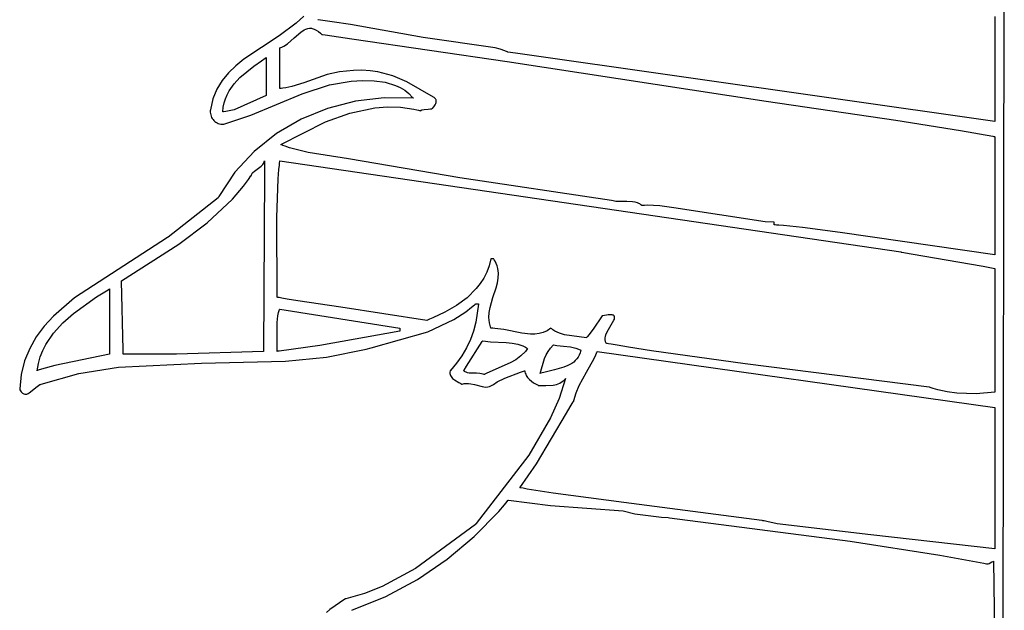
# Model space of a CAD drawing. Extents: x -74.1 to 10.8, y -36.7 to 44.6.
# Tile 87 of 199: x -59.6 to -57.2, y 26.3 to 27.8. Entities that reach past the tile are written whole.
import ezdxf

# ---------------------------------------------------------------- set-up
doc = ezdxf.new("R2010")
doc.units = 0

msp = doc.modelspace()

# ---------------------------------------------------------------- linework, layer by layer
at = {"layer": 'Layer 1', "color": 7, "linetype": 'CONTINUOUS'}
for p, q in [((-57.176574, 28.304436), (-57.18401, 24.47084)), ((-58.897073, 27.762936), (-58.91567, 27.74564)), ((-57.199976, 27.761651), (-57.199976, 27.576452)), ((-58.91567, 27.74564), (-58.957219, 27.714816)), ((-58.887211, 27.732562), (-58.882748, 27.733203)), ((-58.882748, 27.733203), (-58.880468, 27.73324)), ((-58.880468, 27.73324), (-58.878154, 27.733074)), ((-58.878154, 27.733074), (-58.875803, 27.732695)), ((-58.875803, 27.732695), (-58.870981, 27.731256)), ((-58.862394, 27.754239), (-58.862439, 27.754245)), ((-58.862038, 27.754191), (-58.862394, 27.754239)), ((-58.861327, 27.754095), (-58.862038, 27.754191)), ((-58.849953, 27.752522), (-58.861327, 27.754095)), ((-58.827292, 27.749206), (-58.849953, 27.752522)), ((-58.782261, 27.742003), (-58.827292, 27.749206)), ((-58.603734, 27.710421), (-58.782261, 27.742003)), ((-58.957219, 27.714816), (-59.044165, 27.65713)), ((-58.93713, 27.694793), (-58.92038, 27.709596)), ((-58.92038, 27.709596), (-58.904122, 27.723944)), ((-58.904122, 27.723944), (-58.89582, 27.729299)), ((-58.89582, 27.729299), (-58.891563, 27.731233)), ((-58.891563, 27.731233), (-58.887211, 27.732562)), ((-58.870981, 27.731256), (-58.865984, 27.72884)), ((-58.865984, 27.72884), (-58.860795, 27.725366)), ((-58.860795, 27.725366), (-58.855395, 27.720751)), ((-58.855395, 27.720751), (-58.85401, 27.719409)), ((-58.85401, 27.719409), (-58.853312, 27.718709)), ((-58.853312, 27.718709), (-58.852962, 27.718352)), ((-58.852962, 27.718352), (-58.852786, 27.718171)), ((-58.852717, 27.718134), (-58.852399, 27.718088)), ((-58.852399, 27.718088), (-58.850831, 27.717858)), ((-58.850831, 27.717858), (-58.844164, 27.716883)), ((-58.844164, 27.716883), (-58.778676, 27.707299)), ((-58.426632, 27.684657), (-58.603734, 27.710421)), ((-58.955531, 27.683976), (-58.955531, 27.684775)), ((-58.955513, 27.684811), (-58.950701, 27.686566)), ((-58.950701, 27.686566), (-58.946046, 27.68887)), ((-58.946046, 27.68887), (-58.93713, 27.694793)), ((-58.778676, 27.707299), (-58.397201, 27.651475)), ((-58.41434, 27.682033), (-58.426632, 27.684657)), ((-58.991411, 27.659497), (-58.989104, 27.661037)), ((-58.989104, 27.661037), (-58.98896, 27.661133)), ((-58.98896, 27.661133), (-58.988888, 27.661181)), ((-58.988866, 27.661159), (-58.988866, 27.660997)), ((-58.988866, 27.660997), (-58.988866, 27.660305)), ((-58.988866, 27.660305), (-58.988866, 27.653198)), ((-58.955531, 27.600448), (-58.955531, 27.683976)), ((-58.402707, 27.677888), (-58.41434, 27.682033)), ((-58.397209, 27.67509), (-58.402707, 27.677888)), ((-58.397035, 27.675057), (-58.397176, 27.675081)), ((-58.396471, 27.674963), (-58.397035, 27.675057)), ((-58.395343, 27.674775), (-58.396471, 27.674963)), ((-58.377278, 27.671784), (-58.395343, 27.674775)), ((-57.199999, 27.504254), (-58.377278, 27.671784)), ((-59.063877, 27.641219), (-59.081811, 27.623919)), ((-59.044165, 27.65713), (-59.063877, 27.641219)), ((-59.053455, 27.612136), (-59.019109, 27.640394)), ((-59.019109, 27.640394), (-59.000674, 27.65327)), ((-59.000674, 27.65327), (-58.991411, 27.659497)), ((-58.988866, 27.653198), (-58.988866, 27.56814)), ((-58.397201, 27.651475), (-57.761152, 27.554324)), ((-59.081811, 27.623919), (-59.097481, 27.604833)), ((-59.068128, 27.596291), (-59.053455, 27.612136)), ((-58.839609, 27.619289), (-58.89695, 27.599126)), ((-58.809294, 27.62605), (-58.839609, 27.619289)), ((-58.774582, 27.629001), (-58.809294, 27.62605)), ((-58.753955, 27.629842), (-58.774582, 27.629001)), ((-58.73406, 27.628759), (-58.753955, 27.629842)), ((-58.714836, 27.625942), (-58.73406, 27.628759)), ((-58.678158, 27.615877), (-58.714836, 27.625942)), ((-58.643439, 27.601188), (-58.678158, 27.615877)), ((-59.097481, 27.604833), (-59.110403, 27.583565)), ((-59.08031, 27.578993), (-59.068128, 27.596291)), ((-58.955531, 27.586456), (-58.955531, 27.600448)), ((-58.925822, 27.59012), (-58.940713, 27.586847)), ((-58.89695, 27.599126), (-58.925822, 27.59012)), ((-58.900778, 27.572007), (-58.833815, 27.594025)), ((-58.833815, 27.594025), (-58.780612, 27.602802)), ((-58.780612, 27.602802), (-58.752456, 27.604686)), ((-58.752456, 27.604686), (-58.724281, 27.604082)), ((-58.724281, 27.604082), (-58.696996, 27.600321)), ((-58.696996, 27.600321), (-58.67151, 27.592733)), ((-58.67151, 27.592733), (-58.659726, 27.587295)), ((-58.577944, 27.56409), (-58.643439, 27.601188)), ((-59.110403, 27.583565), (-59.120094, 27.559716)), ((-59.089384, 27.560009), (-59.085274, 27.569726)), ((-59.085274, 27.569726), (-59.08031, 27.578993)), ((-58.988866, 27.56814), (-59.067577, 27.532985)), ((-59.026682, 27.519949), (-58.900778, 27.572007)), ((-58.955531, 27.58512), (-58.955531, 27.586456)), ((-58.955531, 27.584844), (-58.955531, 27.58512)), ((-58.95545, 27.584817), (-58.955511, 27.584811)), ((-58.955328, 27.584828), (-58.95545, 27.584817)), ((-58.955085, 27.584851), (-58.955328, 27.584828)), ((-58.954112, 27.584948), (-58.955085, 27.584851)), ((-58.952174, 27.585156), (-58.954112, 27.584948)), ((-58.948322, 27.585639), (-58.952174, 27.585156)), ((-58.940713, 27.586847), (-58.948322, 27.585639)), ((-58.659726, 27.587295), (-58.648732, 27.580648)), ((-58.648732, 27.580648), (-58.638642, 27.57271)), ((-58.638642, 27.57271), (-58.629571, 27.563396)), ((-58.629571, 27.563396), (-58.628514, 27.562131)), ((-58.576274, 27.562897), (-58.577944, 27.56409)), ((-57.199976, 27.576452), (-57.199976, 27.510137)), ((-59.120094, 27.559716), (-59.126068, 27.532892)), ((-59.094729, 27.539109), (-59.092561, 27.549813)), ((-59.092561, 27.549813), (-59.089384, 27.560009)), ((-58.769745, 27.554022), (-58.838157, 27.536278)), ((-58.699229, 27.562447), (-58.769745, 27.554022)), ((-58.722345, 27.538027), (-58.690817, 27.540425)), ((-58.627852, 27.561204), (-58.699229, 27.562447)), ((-58.690817, 27.540425), (-58.658957, 27.539407)), ((-58.658957, 27.539407), (-58.626847, 27.534545)), ((-58.628514, 27.562131), (-58.627993, 27.56149)), ((-58.627993, 27.56149), (-58.627852, 27.561204)), ((-58.58192, 27.534811), (-58.577677, 27.539992)), ((-58.577677, 27.539992), (-58.574095, 27.545294)), ((-58.574979, 27.561765), (-58.576274, 27.562897)), ((-58.573902, 27.560605), (-58.574979, 27.561765)), ((-58.574095, 27.545294), (-58.572758, 27.547949)), ((-58.57303, 27.55942), (-58.573902, 27.560605)), ((-58.572354, 27.558211), (-58.57303, 27.55942)), ((-58.572758, 27.547949), (-58.571832, 27.550584)), ((-58.571863, 27.556981), (-58.572354, 27.558211)), ((-58.571548, 27.555732), (-58.571863, 27.556981)), ((-58.571832, 27.550584), (-58.57155, 27.55189)), ((-58.57155, 27.55189), (-58.571402, 27.553184)), ((-58.571398, 27.554466), (-58.571548, 27.555732)), ((-58.571402, 27.553184), (-58.571398, 27.554466)), ((-57.761152, 27.554324), (-57.443028, 27.50748)), ((-59.126378, 27.530473), (-59.126429, 27.526908)), ((-59.126429, 27.526908), (-59.126114, 27.523457)), ((-59.126068, 27.532892), (-59.126378, 27.530473)), ((-59.126114, 27.523457), (-59.125451, 27.52014)), ((-59.125451, 27.52014), (-59.124456, 27.516974)), ((-59.124456, 27.516974), (-59.123149, 27.513977)), ((-59.095811, 27.527867), (-59.094729, 27.539109)), ((-59.095697, 27.527873), (-59.095782, 27.527866)), ((-59.095355, 27.527898), (-59.095697, 27.527873)), ((-59.093992, 27.528008), (-59.095355, 27.527898)), ((-59.088583, 27.528591), (-59.093992, 27.528008)), ((-59.093024, 27.497312), (-59.026682, 27.519949)), ((-59.067577, 27.532985), (-59.088583, 27.528591)), ((-58.838157, 27.536278), (-58.903221, 27.509567)), ((-58.843496, 27.502849), (-58.784078, 27.524698)), ((-58.784078, 27.524698), (-58.722345, 27.538027)), ((-58.626847, 27.534545), (-58.618791, 27.532678)), ((-58.618791, 27.532678), (-58.614759, 27.531643)), ((-58.614759, 27.531643), (-58.612742, 27.531099)), ((-58.612742, 27.531099), (-58.611734, 27.530821)), ((-58.611734, 27.530821), (-58.611229, 27.53068)), ((-58.611229, 27.53068), (-58.611103, 27.530645)), ((-58.611083, 27.530642), (-58.606502, 27.532461)), ((-58.606502, 27.532461), (-58.601547, 27.533655)), ((-58.601547, 27.533655), (-58.591043, 27.534693)), ((-58.591043, 27.534693), (-58.585759, 27.5348)), ((-58.585759, 27.5348), (-58.583166, 27.534809)), ((-58.583166, 27.534809), (-58.582526, 27.534809)), ((-58.582526, 27.534809), (-58.582207, 27.534809)), ((-58.582207, 27.534809), (-58.582048, 27.534809)), ((-58.582048, 27.534809), (-58.581969, 27.534809)), ((-59.123149, 27.513977), (-59.121547, 27.511167)), ((-59.121547, 27.511167), (-59.119668, 27.508562)), ((-59.119668, 27.508562), (-59.11753, 27.50618)), ((-59.11753, 27.50618), (-59.115151, 27.504038)), ((-59.115151, 27.504038), (-59.112548, 27.502155)), ((-59.112548, 27.502155), (-59.109741, 27.500549)), ((-59.109741, 27.500549), (-59.106747, 27.499237)), ((-59.106747, 27.499237), (-59.103583, 27.498238)), ((-59.103583, 27.498238), (-59.100268, 27.497569)), ((-59.100268, 27.497569), (-59.09682, 27.497248)), ((-59.09682, 27.497248), (-59.093256, 27.497294)), ((-59.093256, 27.497294), (-59.093143, 27.497302)), ((-59.093143, 27.497302), (-59.093024, 27.497312)), ((-58.903221, 27.509567), (-58.963692, 27.47424)), ((-58.952752, 27.447308), (-58.843496, 27.502849)), ((-57.443028, 27.50748), (-57.284078, 27.481553)), ((-57.199976, 27.510137), (-57.199976, 27.504755)), ((-57.199976, 27.504755), (-57.199976, 27.504323)), ((-57.199976, 27.504323), (-57.199976, 27.504253)), ((-58.963692, 27.47424), (-59.018326, 27.430648)), ((-57.284078, 27.481553), (-57.204648, 27.467595)), ((-57.204648, 27.467595), (-57.202166, 27.467147)), ((-57.202166, 27.467147), (-57.200925, 27.466922)), ((-57.200925, 27.466922), (-57.200305, 27.46681)), ((-57.200305, 27.46681), (-57.199995, 27.466754)), ((-57.199976, 27.466744), (-57.199976, 27.466693)), ((-57.199976, 27.466693), (-57.199976, 27.466439)), ((-58.952636, 27.447256), (-58.952718, 27.44729)), ((-58.952472, 27.447188), (-58.952636, 27.447256)), ((-58.952143, 27.447053), (-58.952472, 27.447188)), ((-58.950823, 27.446515), (-58.952143, 27.447053)), ((-58.948171, 27.445458), (-58.950823, 27.446515)), ((-58.942813, 27.443419), (-58.948171, 27.445458)), ((-58.931888, 27.439622), (-58.942813, 27.443419)), ((-57.199976, 27.466439), (-57.199976, 27.465341)), ((-57.199976, 27.465341), (-57.199976, 27.453734)), ((-57.199976, 27.453734), (-57.199976, 27.200248)), ((-59.018326, 27.430648), (-59.065878, 27.379141)), ((-58.885817, 27.427632), (-58.931888, 27.439622)), ((-58.786706, 27.412567), (-58.885817, 27.427632)), ((-59.018107, 27.381651), (-59.001243, 27.394496)), ((-59.001243, 27.394496), (-58.997593, 27.39846)), ((-58.997593, 27.39846), (-58.996019, 27.40066)), ((-58.996019, 27.40066), (-58.994652, 27.40303)), ((-58.994652, 27.40303), (-58.993523, 27.405589)), ((-58.993523, 27.405589), (-58.993058, 27.406945)), ((-58.99305, 27.4039), (-58.993201, 27.378458)), ((-58.993058, 27.406945), (-58.993044, 27.406988)), ((-58.993036, 27.406337), (-58.99305, 27.4039)), ((-58.993032, 27.406902), (-58.993036, 27.406337)), ((-58.993032, 27.407016), (-58.993032, 27.406902)), ((-58.957804, 27.385802), (-58.956676, 27.39704)), ((-58.956676, 27.39704), (-58.956055, 27.40261)), ((-58.956055, 27.40261), (-58.95573, 27.405382)), ((-58.95573, 27.405382), (-58.955564, 27.406765)), ((-58.955564, 27.406765), (-58.955543, 27.406937)), ((-58.955543, 27.406937), (-58.955532, 27.407024)), ((-58.955532, 27.407024), (-58.955348, 27.407001)), ((-58.955348, 27.407001), (-57.430531, 27.18342)), ((-58.513743, 27.365487), (-58.786706, 27.412567)), ((-59.065878, 27.379141), (-59.105106, 27.320071)), ((-59.032397, 27.361828), (-59.026706, 27.370392)), ((-59.026706, 27.370392), (-59.026532, 27.370661)), ((-59.026532, 27.370661), (-59.026445, 27.370796)), ((-59.026445, 27.370796), (-59.026402, 27.370864)), ((-59.026402, 27.370864), (-59.02638, 27.370898)), ((-59.026366, 27.370921), (-59.025578, 27.372981)), ((-59.025578, 27.372981), (-59.024514, 27.374906)), ((-59.024514, 27.374906), (-59.023205, 27.376717)), ((-59.023205, 27.376717), (-59.021681, 27.378432)), ((-59.021681, 27.378432), (-59.018107, 27.381651)), ((-58.993201, 27.378458), (-58.995811, 26.938975)), ((-58.959639, 27.362961), (-58.957804, 27.385802)), ((-59.044526, 27.345099), (-59.032397, 27.361828)), ((-58.962635, 27.267841), (-58.959639, 27.362961)), ((-58.140761, 27.30992), (-58.513743, 27.365487)), ((-59.071484, 27.313167), (-59.044526, 27.345099)), ((-59.107067, 27.316635), (-59.229706, 27.21999)), ((-59.133984, 27.254843), (-59.071484, 27.313167)), ((-59.10672, 27.317122), (-59.107067, 27.316635)), ((-59.106184, 27.318107), (-59.10672, 27.317122)), ((-59.105106, 27.320071), (-59.106184, 27.318107)), ((-58.1372, 27.308862), (-58.140761, 27.30992)), ((-58.130706, 27.307571), (-58.1372, 27.308862)), ((-58.103134, 27.307174), (-58.130706, 27.307571)), ((-58.089619, 27.306836), (-58.103134, 27.307174)), ((-58.083237, 27.305882), (-58.089619, 27.306836)), ((-58.077222, 27.304118), (-58.083237, 27.305882)), ((-58.07438, 27.302866), (-58.077222, 27.304118)), ((-58.071663, 27.301332), (-58.07438, 27.302866)), ((-58.069081, 27.299487), (-58.071663, 27.301332)), ((-58.066647, 27.297307), (-58.069081, 27.299487)), ((-58.065316, 27.297446), (-58.066138, 27.297361)), ((-58.063655, 27.297602), (-58.065316, 27.297446)), ((-58.060267, 27.297856), (-58.063655, 27.297602)), ((-58.053243, 27.298145), (-58.060267, 27.297856)), ((-58.02237, 27.296708), (-58.053243, 27.298145)), ((-58.066547, 27.297316), (-58.066598, 27.297311)), ((-58.066138, 27.297361), (-58.066547, 27.297316)), ((-57.988436, 27.292053), (-58.02237, 27.296708)), ((-57.763725, 27.257645), (-57.988436, 27.292053)), ((-59.203694, 27.202832), (-59.133984, 27.254843)), ((-58.962475, 27.072339), (-58.962635, 27.267841)), ((-57.741663, 27.257029), (-57.763725, 27.257645)), ((-57.741646, 27.256972), (-57.741646, 27.257028)), ((-57.741646, 27.251171), (-57.741646, 27.256972)), ((-57.741646, 27.250199), (-57.741646, 27.251171)), ((-57.741646, 27.250106), (-57.741646, 27.250199)), ((-57.741572, 27.25008), (-57.741646, 27.250085)), ((-57.74148, 27.250073), (-57.741572, 27.25008)), ((-57.740744, 27.250022), (-57.74148, 27.250073)), ((-57.739271, 27.249919), (-57.740744, 27.250022)), ((-57.736327, 27.249707), (-57.739271, 27.249919)), ((-57.730446, 27.249266), (-57.736327, 27.249707)), ((-57.718708, 27.248317), (-57.730446, 27.249266)), ((-57.672043, 27.24369), (-57.718708, 27.248317)), ((-57.579608, 27.231271), (-57.672043, 27.24369)), ((-57.200031, 27.176479), (-57.579608, 27.231271)), ((-59.231423, 27.218884), (-59.4599, 27.07095)), ((-59.34441, 27.112592), (-59.203694, 27.202832)), ((-59.229706, 27.21999), (-59.231423, 27.218884)), ((-57.430518, 27.183417), (-57.430478, 27.18341)), ((-57.430478, 27.18341), (-57.430046, 27.183335)), ((-57.430046, 27.183335), (-57.427936, 27.182966)), ((-57.427936, 27.182966), (-57.405224, 27.178998)), ((-57.405224, 27.178998), (-57.22869, 27.148157)), ((-57.199976, 27.200248), (-57.199976, 27.176477)), ((-58.437479, 27.166736), (-58.441622, 27.149747)), ((-58.437358, 27.16675), (-58.437476, 27.16675)), ((-58.436612, 27.16675), (-58.437358, 27.16675)), ((-58.431294, 27.16675), (-58.436612, 27.16675)), ((-58.43061, 27.16675), (-58.431294, 27.16675)), ((-58.430546, 27.16675), (-58.43061, 27.16675)), ((-58.430489, 27.166685), (-58.43052, 27.166733)), ((-58.430426, 27.16659), (-58.430489, 27.166685)), ((-58.429931, 27.165825), (-58.430426, 27.16659)), ((-58.428978, 27.164297), (-58.429931, 27.165825)), ((-58.427217, 27.161249), (-58.428978, 27.164297)), ((-58.424256, 27.155182), (-58.427217, 27.161249)), ((-58.421995, 27.149148), (-58.424256, 27.155182)), ((-57.199976, 27.176475), (-57.200031, 27.176479)), ((-58.447388, 27.133975), (-58.454646, 27.119353)), ((-58.441622, 27.149747), (-58.447388, 27.133975)), ((-58.420383, 27.143145), (-58.421995, 27.149148)), ((-58.419366, 27.137166), (-58.420383, 27.143145)), ((-58.41889, 27.131207), (-58.419366, 27.137166)), ((-58.41935, 27.119332), (-58.41889, 27.131207)), ((-57.22869, 27.148157), (-57.203892, 27.143824)), ((-57.203892, 27.143824), (-57.199998, 27.143144)), ((-57.199976, 27.143123), (-57.199976, 27.143069)), ((-57.199976, 27.143069), (-57.199976, 27.142498)), ((-57.199976, 27.142498), (-57.199976, 27.139713)), ((-57.199976, 27.139713), (-57.199976, 27.109747)), ((-59.34441, 27.112094), (-59.344421, 27.112572)), ((-59.34051, 26.943052), (-59.34441, 27.112094)), ((-58.463262, 27.105812), (-58.473107, 27.093285)), ((-58.454646, 27.119353), (-58.463262, 27.105812)), ((-58.42442, 27.095623), (-58.421335, 27.107483)), ((-58.421335, 27.107483), (-58.41935, 27.119332)), ((-57.199976, 27.109747), (-57.199976, 26.87685)), ((-59.405759, 27.073038), (-59.377413, 27.090798)), ((-59.377413, 27.090798), (-59.373943, 27.092922)), ((-59.373943, 27.092922), (-59.373727, 27.093054)), ((-59.373727, 27.093054), (-59.373619, 27.09312)), ((-59.373587, 27.093133), (-59.373587, 27.093077)), ((-59.373587, 27.093077), (-59.373587, 27.092798)), ((-59.373587, 27.092798), (-59.373587, 27.091599)), ((-59.373587, 27.091599), (-59.373587, 27.079294)), ((-58.473107, 27.093285), (-58.49595, 27.071005)), ((-58.432181, 27.071722), (-58.42442, 27.095623)), ((-59.4599, 27.07095), (-59.511499, 27.025947)), ((-59.462204, 27.032653), (-59.405759, 27.073038)), ((-59.373587, 27.079294), (-59.373587, 26.93203)), ((-58.96236, 27.072283), (-58.962462, 27.072303)), ((-58.962157, 27.072243), (-58.96236, 27.072283)), ((-58.960533, 27.071927), (-58.962157, 27.072243)), ((-58.957282, 27.0713), (-58.960533, 27.071927)), ((-58.950773, 27.070068), (-58.957282, 27.0713)), ((-58.937724, 27.067686), (-58.950773, 27.070068)), ((-58.911519, 27.063214), (-58.937724, 27.067686)), ((-58.805709, 27.047957), (-58.911519, 27.063214)), ((-58.49595, 27.071005), (-58.522119, 27.051972)), ((-58.475275, 27.055381), (-58.474976, 27.05564)), ((-58.474958, 27.05564), (-58.474812, 27.05564)), ((-58.474812, 27.05564), (-58.473113, 27.05564)), ((-58.473113, 27.05564), (-58.468526, 27.05564)), ((-58.468526, 27.05564), (-58.468062, 27.05564)), ((-58.468031, 27.05564), (-58.468045, 27.055342)), ((-58.439219, 27.047335), (-58.432181, 27.071722)), ((-59.488139, 27.009532), (-59.462204, 27.032653)), ((-58.960457, 27.026839), (-58.958658, 27.034517)), ((-58.958658, 27.034517), (-58.956148, 27.041718)), ((-58.956148, 27.041718), (-58.955779, 27.042582)), ((-58.955779, 27.042582), (-58.95559, 27.04301)), ((-58.95559, 27.04301), (-58.955542, 27.043117)), ((-58.955531, 27.04314), (-58.661087, 26.99592)), ((-58.59445, 27.01537), (-58.805709, 27.047957)), ((-58.550559, 27.035646), (-58.580214, 27.021487)), ((-58.522119, 27.051972), (-58.550559, 27.035646)), ((-58.528565, 27.017266), (-58.499006, 27.036574)), ((-58.499006, 27.036574), (-58.484804, 27.047424)), ((-58.484804, 27.047424), (-58.477855, 27.053169)), ((-58.477855, 27.053169), (-58.476133, 27.05464)), ((-58.476133, 27.05464), (-58.475275, 27.055381)), ((-58.468045, 27.055342), (-58.473998, 27.010706)), ((-58.442123, 27.022167), (-58.441401, 27.034867)), ((-58.441401, 27.034867), (-58.439219, 27.047335)), ((-59.511499, 27.025947), (-59.533949, 27.001189)), ((-59.511104, 26.984129), (-59.488139, 27.009532)), ((-58.96234, 27.010329), (-58.960457, 27.026839)), ((-58.962202, 26.974616), (-58.96234, 27.010329)), ((-58.594409, 27.01537), (-58.59445, 27.01537)), ((-58.59435, 27.015394), (-58.594409, 27.01537)), ((-58.594234, 27.015443), (-58.59435, 27.015394)), ((-58.5933, 27.015836), (-58.594234, 27.015443)), ((-58.591432, 27.016626), (-58.5933, 27.015836)), ((-58.591855, 26.986826), (-58.528565, 27.017266)), ((-58.587694, 27.018223), (-58.591432, 27.016626)), ((-58.580214, 27.021487), (-58.587694, 27.018223)), ((-58.473998, 27.010706), (-58.479825, 26.989167)), ((-58.440957, 27.009198), (-58.442123, 27.022167)), ((-58.437478, 26.995923), (-58.440957, 27.009198)), ((-58.16387, 27.026468), (-58.186071, 26.994104)), ((-58.163795, 27.026491), (-58.163857, 27.026477)), ((-58.163672, 27.026518), (-58.163795, 27.026491)), ((-58.162696, 27.026736), (-58.163672, 27.026518)), ((-58.149574, 27.028994), (-58.162696, 27.026736)), ((-58.151399, 26.987188), (-58.135251, 27.015815)), ((-58.144657, 27.029311), (-58.149574, 27.028994)), ((-58.140736, 27.029129), (-58.144657, 27.029311)), ((-58.139126, 27.02886), (-58.140736, 27.029129)), ((-58.137737, 27.028479), (-58.139126, 27.02886)), ((-58.13656, 27.027989), (-58.137737, 27.028479)), ((-58.135586, 27.027394), (-58.13656, 27.027989)), ((-58.135172, 27.027058), (-58.135586, 27.027394)), ((-58.135251, 27.015815), (-58.134172, 27.018664)), ((-58.134805, 27.026698), (-58.135172, 27.027058)), ((-58.134484, 27.026313), (-58.134805, 27.026698)), ((-58.134208, 27.025905), (-58.134484, 27.026313)), ((-58.133976, 27.025474), (-58.134208, 27.025905)), ((-58.134172, 27.018664), (-58.133551, 27.021245)), ((-58.133786, 27.025019), (-58.133976, 27.025474)), ((-58.133638, 27.024543), (-58.133786, 27.025019)), ((-58.13346, 27.023525), (-58.133638, 27.024543)), ((-58.133551, 27.021245), (-58.133434, 27.022424)), ((-58.133434, 27.022424), (-58.13346, 27.023525)), ((-59.533949, 27.001189), (-59.553553, 26.974673)), ((-59.530019, 26.956197), (-59.511104, 26.984129)), ((-58.661087, 26.988975), (-58.857762, 26.953967)), ((-58.731552, 26.947476), (-58.591855, 26.986826)), ((-58.661087, 26.995893), (-58.661087, 26.995803)), ((-58.661087, 26.995803), (-58.661087, 26.994907)), ((-58.661087, 26.994907), (-58.661087, 26.989185)), ((-58.661087, 26.989185), (-58.661087, 26.988985)), ((-58.479825, 26.989167), (-58.48753, 26.968254)), ((-58.437418, 26.995921), (-58.437459, 26.99592)), ((-58.437336, 26.995923), (-58.437418, 26.995921)), ((-58.436682, 26.995939), (-58.437336, 26.995923)), ((-58.435371, 26.995957), (-58.436682, 26.995939)), ((-58.432738, 26.995945), (-58.435371, 26.995957)), ((-58.427428, 26.995733), (-58.432738, 26.995945)), ((-58.405735, 26.99294), (-58.427428, 26.995733)), ((-58.361531, 26.983986), (-58.405735, 26.99294)), ((-58.339855, 26.981509), (-58.361531, 26.983986)), ((-58.309048, 26.985472), (-58.31902, 26.98282)), ((-58.299442, 26.989762), (-58.309048, 26.985472)), ((-58.290256, 26.99592), (-58.299442, 26.989762)), ((-58.2902, 26.995874), (-58.290237, 26.995904)), ((-58.2899, 26.995633), (-58.2902, 26.995874)), ((-58.289297, 26.995155), (-58.2899, 26.995633)), ((-58.288075, 26.994222), (-58.289297, 26.995155)), ((-58.285569, 26.992441), (-58.288075, 26.994222)), ((-58.280324, 26.989205), (-58.285569, 26.992441)), ((-58.268995, 26.983912), (-58.280324, 26.989205)), ((-58.256733, 26.979971), (-58.268995, 26.983912)), ((-58.186071, 26.994104), (-58.197081, 26.979668)), ((-58.154796, 26.979577), (-58.151399, 26.987188)), ((-59.553553, 26.974673), (-59.569855, 26.946205)), ((-58.962476, 26.938979), (-58.962202, 26.974616)), ((-58.497259, 26.902485), (-58.458348, 26.963141)), ((-58.48753, 26.968254), (-58.497098, 26.948046)), ((-58.458348, 26.963141), (-58.457091, 26.9651)), ((-58.457091, 26.9651), (-58.456921, 26.965364)), ((-58.456918, 26.965364), (-58.438508, 26.962985)), ((-58.438508, 26.962985), (-58.399922, 26.960918)), ((-58.399922, 26.960918), (-58.385314, 26.959492)), ((-58.385314, 26.959492), (-58.371429, 26.956883)), ((-58.329306, 26.981576), (-58.339855, 26.981509)), ((-58.31902, 26.98282), (-58.329306, 26.981576)), ((-58.202767, 26.97231), (-58.256733, 26.979971)), ((-58.202534, 26.972598), (-58.20272, 26.972356)), ((-58.202162, 26.973081), (-58.202534, 26.972598)), ((-58.201422, 26.974042), (-58.202162, 26.973081)), ((-58.199957, 26.975942), (-58.201422, 26.974042)), ((-58.197081, 26.979668), (-58.199957, 26.975942)), ((-58.156993, 26.968855), (-58.156747, 26.972294)), ((-58.156902, 26.9672), (-58.156993, 26.968855)), ((-58.156655, 26.965593), (-58.156902, 26.9672)), ((-58.156747, 26.972294), (-58.15599, 26.975878)), ((-58.156243, 26.964039), (-58.156655, 26.965593)), ((-58.155657, 26.962541), (-58.156243, 26.964039)), ((-58.15599, 26.975878), (-58.154796, 26.979577)), ((-58.154888, 26.961104), (-58.155657, 26.962541)), ((-58.153926, 26.95973), (-58.154888, 26.961104)), ((-58.152762, 26.958425), (-58.153926, 26.95973)), ((-59.569855, 26.946205), (-59.582394, 26.915597)), ((-59.5438, 26.925488), (-59.537619, 26.941205)), ((-59.537619, 26.941205), (-59.530019, 26.956197)), ((-59.340284, 26.933237), (-59.34051, 26.943052)), ((-58.995811, 26.938975), (-59.209053, 26.932153)), ((-58.962428, 26.938982), (-58.962476, 26.938975)), ((-58.962379, 26.938989), (-58.962428, 26.938982)), ((-58.96199, 26.939048), (-58.962379, 26.938989)), ((-58.960432, 26.939282), (-58.96199, 26.939048)), ((-58.957318, 26.939748), (-58.960432, 26.939282)), ((-58.857762, 26.953967), (-58.957318, 26.939748)), ((-58.840814, 26.925301), (-58.743655, 26.944629)), ((-58.743655, 26.944629), (-58.731552, 26.947476)), ((-58.497098, 26.948046), (-58.508513, 26.928623)), ((-58.371429, 26.956883), (-58.358611, 26.952541)), ((-58.352353, 26.939251), (-58.363773, 26.927884)), ((-58.358611, 26.952541), (-58.352708, 26.949549)), ((-58.352708, 26.949549), (-58.347201, 26.94592)), ((-58.347201, 26.94592), (-58.352353, 26.939251)), ((-58.301932, 26.930529), (-58.297081, 26.939029)), ((-58.297081, 26.939029), (-58.29127, 26.947099)), ((-58.29127, 26.947099), (-58.284358, 26.954646)), ((-58.284358, 26.954646), (-58.28341, 26.955547)), ((-58.28341, 26.955547), (-58.28335, 26.955604)), ((-58.28335, 26.955604), (-58.28332, 26.955632)), ((-58.283311, 26.95564), (-58.275402, 26.953983)), ((-58.275402, 26.953983), (-58.258631, 26.952138)), ((-58.258631, 26.952138), (-58.241517, 26.950289)), ((-58.241517, 26.950289), (-58.228575, 26.947311)), ((-58.228575, 26.947311), (-58.22245, 26.944924)), ((-58.22245, 26.944924), (-58.216646, 26.94175)), ((-58.218299, 26.93561), (-58.2205, 26.930055)), ((-58.216646, 26.94175), (-58.218299, 26.93561)), ((-58.179955, 26.930339), (-58.178023, 26.934842)), ((-58.178023, 26.934842), (-58.177093, 26.937126)), ((-58.177093, 26.937126), (-58.176638, 26.938277)), ((-58.176638, 26.938277), (-58.176413, 26.938855)), ((-58.176413, 26.938855), (-58.176385, 26.938927)), ((-58.176367, 26.938972), (-58.176318, 26.938967)), ((-58.176318, 26.938967), (-57.199976, 26.801475)), ((-58.152709, 26.958412), (-58.152762, 26.958425)), ((-58.152491, 26.958374), (-58.152709, 26.958412)), ((-58.152055, 26.9583), (-58.152491, 26.958374)), ((-58.148562, 26.957704), (-58.152055, 26.9583)), ((-58.14157, 26.956517), (-58.148562, 26.957704)), ((-58.127556, 26.954165), (-58.14157, 26.956517)), ((-58.09942, 26.949546), (-58.127556, 26.954165)), ((-58.042759, 26.940625), (-58.09942, 26.949546)), ((-57.81295, 26.908382), (-58.042759, 26.940625)), ((-59.582394, 26.915597), (-59.590712, 26.882654)), ((-59.548428, 26.909015), (-59.5438, 26.925488)), ((-59.373587, 26.93203), (-59.508159, 26.904491)), ((-59.340262, 26.932297), (-59.340284, 26.933237)), ((-59.340257, 26.932079), (-59.340262, 26.932297)), ((-59.340256, 26.932035), (-59.340257, 26.932079)), ((-59.340175, 26.932032), (-59.340226, 26.932031)), ((-59.339773, 26.932042), (-59.340175, 26.932032)), ((-59.338969, 26.932062), (-59.339773, 26.932042)), ((-59.332498, 26.932207), (-59.338969, 26.932062)), ((-59.319389, 26.932429), (-59.332498, 26.932207)), ((-59.209053, 26.932153), (-59.319389, 26.932429)), ((-59.14789, 26.909947), (-58.941508, 26.915407)), ((-58.941508, 26.915407), (-58.840814, 26.925301)), ((-58.508513, 26.928623), (-58.521759, 26.910065)), ((-58.389992, 26.91109), (-58.447283, 26.885769)), ((-58.376423, 26.918681), (-58.389992, 26.91109)), ((-58.363773, 26.927884), (-58.376423, 26.918681)), ((-58.316645, 26.88481), (-58.305961, 26.92169)), ((-58.305961, 26.92169), (-58.301932, 26.930529)), ((-58.234004, 26.912927), (-58.238362, 26.909729)), ((-58.23, 26.91652), (-58.234004, 26.912927)), ((-58.226389, 26.920548), (-58.23, 26.91652)), ((-58.223209, 26.925047), (-58.226389, 26.920548)), ((-58.2205, 26.930055), (-58.223209, 26.925047)), ((-58.202577, 26.888441), (-58.184076, 26.921569)), ((-58.184076, 26.921569), (-58.179955, 26.930339)), ((-59.551366, 26.891754), (-59.548428, 26.909015)), ((-59.551199, 26.891803), (-59.551324, 26.891763)), ((-59.550699, 26.891962), (-59.551199, 26.891803)), ((-59.548695, 26.892594), (-59.550699, 26.891962)), ((-59.540657, 26.895087), (-59.548695, 26.892594)), ((-59.508159, 26.904491), (-59.540657, 26.895087)), ((-59.44889, 26.885186), (-59.351571, 26.900307)), ((-59.351571, 26.900307), (-59.14789, 26.909947)), ((-58.537485, 26.891708), (-58.537974, 26.888247)), ((-58.537974, 26.888247), (-58.537933, 26.885084)), ((-58.53732, 26.891917), (-58.537485, 26.891708)), ((-58.53682, 26.892451), (-58.53732, 26.891917)), ((-58.521759, 26.910065), (-58.53682, 26.892451)), ((-58.504142, 26.891756), (-58.504113, 26.891802)), ((-58.504086, 26.891691), (-58.504134, 26.891739)), ((-58.504113, 26.891802), (-58.503968, 26.892027)), ((-58.503893, 26.891502), (-58.504086, 26.891691)), ((-58.503968, 26.892027), (-58.503353, 26.892985)), ((-58.503502, 26.891135), (-58.503893, 26.891502)), ((-58.50188, 26.889808), (-58.503502, 26.891135)), ((-58.503353, 26.892985), (-58.497259, 26.902485)), ((-58.500169, 26.888694), (-58.50188, 26.889808)), ((-58.498378, 26.887774), (-58.500169, 26.888694)), ((-58.494578, 26.886449), (-58.498378, 26.887774)), ((-58.490535, 26.88569), (-58.494578, 26.886449)), ((-58.403156, 26.873476), (-58.364469, 26.887912)), ((-58.364469, 26.887912), (-58.355022, 26.891411)), ((-58.355022, 26.891411), (-58.354439, 26.891636)), ((-58.354439, 26.891636), (-58.354148, 26.891749)), ((-58.354148, 26.891749), (-58.354137, 26.891655)), ((-58.354137, 26.891655), (-58.353696, 26.888603)), ((-58.353696, 26.888603), (-58.352925, 26.885649)), ((-58.30423, 26.888492), (-58.31494, 26.885385)), ((-58.281344, 26.893869), (-58.30423, 26.888492)), ((-58.258564, 26.900142), (-58.281344, 26.893869)), ((-58.247986, 26.90437), (-58.258564, 26.900142)), ((-58.238362, 26.909729), (-58.247986, 26.90437)), ((-58.220626, 26.855341), (-58.202577, 26.888441)), ((-57.361132, 26.851481), (-57.81295, 26.908382)), ((-59.590712, 26.882654), (-59.594352, 26.847187)), ((-59.541323, 26.858541), (-59.44889, 26.885186)), ((-58.537933, 26.885084), (-58.537411, 26.882193)), ((-58.537411, 26.882193), (-58.536454, 26.879551)), ((-58.536454, 26.879551), (-58.535111, 26.877134)), ((-58.535111, 26.877134), (-58.533429, 26.874919)), ((-58.533429, 26.874919), (-58.531458, 26.87288)), ((-58.531458, 26.87288), (-58.526834, 26.86924)), ((-58.526834, 26.86924), (-58.516207, 26.863035)), ((-58.516207, 26.863035), (-58.510969, 26.860088)), ((-58.473038, 26.885476), (-58.490535, 26.88569)), ((-58.464263, 26.885073), (-58.473038, 26.885476)), ((-58.460062, 26.884301), (-58.464263, 26.885073)), ((-58.456057, 26.882959), (-58.460062, 26.884301)), ((-58.454146, 26.88203), (-58.456057, 26.882959)), ((-58.45404, 26.882091), (-58.454093, 26.88206)), ((-58.453934, 26.882152), (-58.45404, 26.882091)), ((-58.453722, 26.882273), (-58.453934, 26.882152)), ((-58.453298, 26.882515), (-58.453722, 26.882273)), ((-58.452447, 26.882995), (-58.453298, 26.882515)), ((-58.450736, 26.88394), (-58.452447, 26.882995)), ((-58.447283, 26.885769), (-58.450736, 26.88394)), ((-58.430923, 26.858134), (-58.421922, 26.863986)), ((-58.421922, 26.863986), (-58.403156, 26.873476)), ((-58.352925, 26.885649), (-58.35185, 26.882795)), ((-58.35185, 26.882795), (-58.350493, 26.880044)), ((-58.350493, 26.880044), (-58.347035, 26.874857)), ((-58.347035, 26.874857), (-58.34274, 26.870103)), ((-58.34274, 26.870103), (-58.337801, 26.865798)), ((-58.337801, 26.865798), (-58.332409, 26.861959)), ((-58.31654, 26.884846), (-58.316619, 26.884818)), ((-58.316222, 26.884955), (-58.31654, 26.884846)), ((-58.31494, 26.885385), (-58.316222, 26.884955)), ((-58.254157, 26.872267), (-58.269962, 26.823643)), ((-58.268323, 26.861182), (-58.264605, 26.863267)), ((-58.264605, 26.863267), (-58.261042, 26.865742)), ((-58.261042, 26.865742), (-58.257647, 26.868635)), ((-58.257647, 26.868635), (-58.254432, 26.871978)), ((-58.254432, 26.871978), (-58.254237, 26.872203)), ((-58.254237, 26.872203), (-58.254157, 26.872267)), ((-57.199976, 26.87685), (-57.199976, 26.844138)), ((-59.594352, 26.847187), (-59.594414, 26.844883)), ((-59.594414, 26.844883), (-59.594343, 26.844412)), ((-59.594343, 26.844412), (-59.59077, 26.839791)), ((-59.59077, 26.839791), (-59.589016, 26.838033)), ((-59.589016, 26.838033), (-59.587283, 26.836618)), ((-59.570794, 26.837117), (-59.567615, 26.839414)), ((-59.567615, 26.839414), (-59.554964, 26.85081)), ((-59.554964, 26.85081), (-59.548537, 26.855684)), ((-59.548537, 26.855684), (-59.545263, 26.857378)), ((-59.545263, 26.857378), (-59.543607, 26.857972)), ((-59.543607, 26.857972), (-59.541936, 26.858372)), ((-59.541936, 26.858372), (-59.541726, 26.858407)), ((-59.541726, 26.858407), (-59.541323, 26.858541)), ((-58.510969, 26.860088), (-58.508537, 26.858569)), ((-58.508537, 26.858569), (-58.50839, 26.858472)), ((-58.50839, 26.858472), (-58.508317, 26.858424)), ((-58.508317, 26.858424), (-58.508149, 26.858471)), ((-58.508149, 26.858471), (-58.502573, 26.859829)), ((-58.502573, 26.859829), (-58.4972, 26.860417)), ((-58.4972, 26.860417), (-58.492006, 26.86036)), ((-58.492006, 26.86036), (-58.486972, 26.859785)), ((-58.486972, 26.859785), (-58.477289, 26.85758)), ((-58.477289, 26.85758), (-58.45886, 26.852472)), ((-58.45886, 26.852472), (-58.454319, 26.851782)), ((-58.454319, 26.851782), (-58.449762, 26.851578)), ((-58.449762, 26.851578), (-58.445166, 26.851986)), ((-58.445166, 26.851986), (-58.440508, 26.853131)), ((-58.440508, 26.853131), (-58.435768, 26.855138)), ((-58.435768, 26.855138), (-58.430923, 26.858134)), ((-58.332409, 26.861959), (-58.321032, 26.855741)), ((-58.321032, 26.855741), (-58.320854, 26.855659)), ((-58.320854, 26.855659), (-58.320735, 26.855636)), ((-58.320735, 26.855636), (-58.302241, 26.854924)), ((-58.302241, 26.854924), (-58.284515, 26.856135)), ((-58.284515, 26.856135), (-58.276179, 26.858059)), ((-58.276179, 26.858059), (-58.268323, 26.861182)), ((-58.227945, 26.837512), (-58.220626, 26.855341)), ((-57.361075, 26.85147), (-57.361132, 26.851481)), ((-57.361034, 26.851454), (-57.361075, 26.85147)), ((-57.360952, 26.851421), (-57.361034, 26.851454)), ((-57.360298, 26.851161), (-57.360952, 26.851421)), ((-57.358984, 26.850649), (-57.360298, 26.851161)), ((-57.356337, 26.849652), (-57.358984, 26.850649)), ((-57.350968, 26.847768), (-57.356337, 26.849652)), ((-57.339957, 26.844425), (-57.350968, 26.847768)), ((-57.317051, 26.83935), (-57.339957, 26.844425)), ((-57.293354, 26.836236), (-57.317051, 26.83935)), ((-57.199982, 26.838974), (-57.245452, 26.835008)), ((-57.199976, 26.844138), (-57.199976, 26.839003)), ((-59.587283, 26.836618), (-59.585569, 26.835528)), ((-59.585569, 26.835528), (-59.583873, 26.834741)), ((-59.583873, 26.834741), (-59.582193, 26.834241)), ((-59.582193, 26.834241), (-59.580528, 26.834006)), ((-59.580528, 26.834006), (-59.578878, 26.834019)), ((-59.578878, 26.834019), (-59.577241, 26.834259)), ((-59.577241, 26.834259), (-59.575615, 26.834709)), ((-59.575615, 26.834709), (-59.573999, 26.835347)), ((-59.573999, 26.835347), (-59.570794, 26.837117)), ((-58.269962, 26.823643), (-58.290895, 26.776094)), ((-58.237724, 26.811001), (-58.235284, 26.814961)), ((-58.235284, 26.814961), (-58.234057, 26.816941)), ((-58.234057, 26.816941), (-58.233442, 26.81793)), ((-58.233442, 26.81793), (-58.233365, 26.818054)), ((-58.233365, 26.818054), (-58.233326, 26.818116)), ((-58.23331, 26.818144), (-58.227945, 26.837512)), ((-57.245452, 26.835008), (-57.293354, 26.836236)), ((-58.252036, 26.78721), (-58.242554, 26.803075)), ((-58.242554, 26.803075), (-58.237724, 26.811001)), ((-57.199976, 26.801454), (-57.199976, 26.801393)), ((-57.199976, 26.801393), (-57.199976, 26.800739)), ((-57.199976, 26.800739), (-57.199976, 26.797557)), ((-57.199976, 26.797557), (-57.199976, 26.763338)), ((-58.290895, 26.776094), (-58.344508, 26.684415)), ((-58.32562, 26.662539), (-58.252036, 26.78721)), ((-57.199976, 26.763338), (-57.199976, 26.49747)), ((-58.344508, 26.684415), (-58.473266, 26.516071)), ((-58.366644, 26.604252), (-58.32562, 26.662539)), ((-58.366449, 26.604213), (-58.366611, 26.604244)), ((-58.366124, 26.604153), (-58.366449, 26.604213)), ((-58.363527, 26.603669), (-58.366124, 26.604153)), ((-58.358325, 26.602711), (-58.363527, 26.603669)), ((-58.347885, 26.600828), (-58.358325, 26.602711)), ((-58.326875, 26.597188), (-58.347885, 26.600828)), ((-58.284386, 26.590374), (-58.326875, 26.597188)), ((-58.397121, 26.570394), (-58.395433, 26.572454)), ((-58.395433, 26.572454), (-58.394592, 26.573485)), ((-58.394592, 26.573485), (-58.394487, 26.573614)), ((-58.394487, 26.573614), (-58.394435, 26.573679)), ((-58.394409, 26.573693), (-58.291153, 26.560123)), ((-58.110619, 26.567591), (-58.284386, 26.590374)), ((-58.417907, 26.546017), (-58.40394, 26.562199)), ((-58.40394, 26.562199), (-58.397121, 26.570394)), ((-58.291153, 26.560123), (-58.112476, 26.547309)), ((-57.772234, 26.523701), (-58.110619, 26.567591)), ((-58.478018, 26.484338), (-58.417907, 26.546017)), ((-58.112476, 26.547309), (-58.0841, 26.540331)), ((-58.0841, 26.540331), (-58.018447, 26.53206)), ((-58.018447, 26.53206), (-58.001802, 26.530771)), ((-58.001802, 26.530771), (-57.998462, 26.530437)), ((-57.998462, 26.530437), (-57.555246, 26.472407)), ((-58.475306, 26.513721), (-58.622721, 26.405561)), ((-58.474772, 26.514226), (-58.475306, 26.513721)), ((-58.47427, 26.51484), (-58.474772, 26.514226)), ((-58.473266, 26.516071), (-58.47427, 26.51484)), ((-57.772121, 26.523679), (-57.772168, 26.523689)), ((-57.771746, 26.523604), (-57.772121, 26.523679)), ((-57.770988, 26.523452), (-57.771746, 26.523604)), ((-57.769443, 26.52314), (-57.770988, 26.523452)), ((-57.76625, 26.52249), (-57.769443, 26.52314)), ((-57.759578, 26.5211), (-57.76625, 26.52249)), ((-57.734011, 26.515279), (-57.759578, 26.5211)), ((-57.504722, 26.488145), (-57.734011, 26.515279)), ((-58.544613, 26.428245), (-58.478018, 26.484338)), ((-57.199987, 26.454251), (-57.504722, 26.488145)), ((-57.199976, 26.49747), (-57.199976, 26.460137)), ((-57.555246, 26.472407), (-57.33492, 26.438504)), ((-57.199976, 26.460137), (-57.199976, 26.454282)), ((-58.617272, 26.378677), (-58.544613, 26.428245)), ((-57.33492, 26.438504), (-57.227024, 26.418789)), ((-58.622721, 26.405561), (-58.703916, 26.361251)), ((-57.227024, 26.418789), (-57.22035, 26.417481)), ((-57.22035, 26.417481), (-57.217016, 26.416823)), ((-57.217016, 26.416823), (-57.216808, 26.416782)), ((-57.216808, 26.416782), (-57.216703, 26.416762)), ((-57.216703, 26.416762), (-57.216646, 26.41675)), ((-57.216633, 26.416756), (-57.21658, 26.416783)), ((-57.21658, 26.416783), (-57.216353, 26.416897)), ((-57.216353, 26.416897), (-57.214144, 26.418001)), ((-57.214144, 26.418001), (-57.206874, 26.421636)), ((-57.206874, 26.421636), (-57.2039, 26.423123)), ((-57.2039, 26.423123), (-57.203035, 26.423556)), ((-57.203035, 26.423556), (-57.202815, 26.423666)), ((-57.202815, 26.423666), (-57.202765, 26.42369)), ((-57.202756, 26.423694), (-57.200333, 26.186903)), ((-58.695581, 26.336573), (-58.617272, 26.378677)), ((-58.703916, 26.361251), (-58.747559, 26.34405)), ((-58.79583, 26.330627), (-58.832573, 26.304944)), ((-58.795163, 26.330782), (-58.79583, 26.330627)), ((-58.793678, 26.331109), (-58.795163, 26.330782)), ((-58.747559, 26.34405), (-58.793678, 26.331109)), ((-58.779121, 26.302873), (-58.695581, 26.336573)), ((-58.832573, 26.304944), (-58.841002, 26.297773))]:
    msp.add_line(p, q, dxfattribs=at)

doc.saveas('drawing.dxf')
